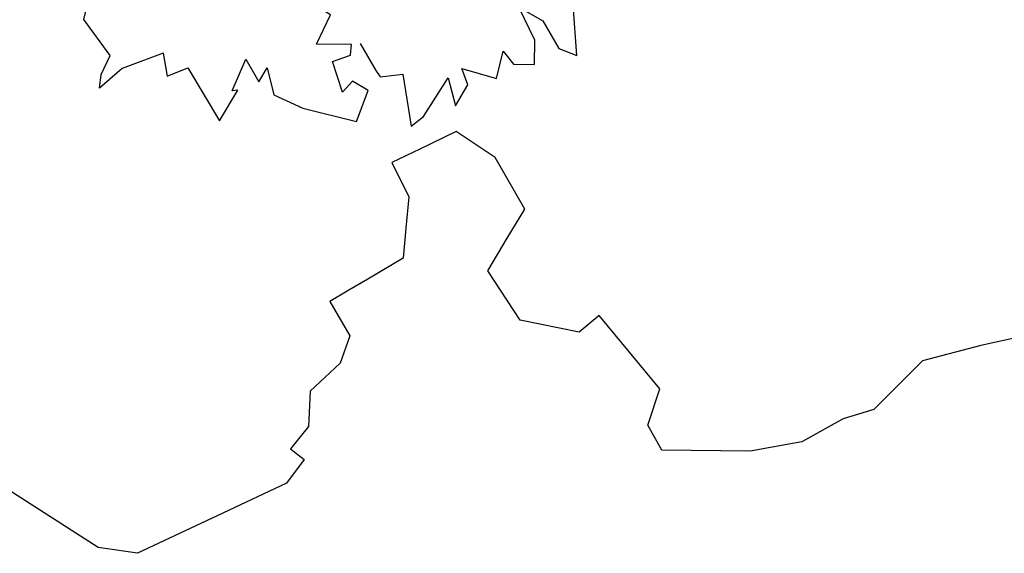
# Model space of a CAD drawing. Header units: feet. Extents: x 1377751 to 1381179, y 448542 to 452320.
# Tile 65 of 205: x 1377886.72 to 1377893.57, y 449412.82 to 449416.53. Entities that reach past the tile are written whole.
import ezdxf

# ---------------------------------------------------------------- set-up
doc = ezdxf.new("R2010")
doc.units = ezdxf.units.FT
doc.header["$MEASUREMENT"] = 0
doc.layers.add('MA- HONEY LOCUST TREE', color=3, linetype='Continuous')
doc.layers.add('VG_P_Cells', color=3, linetype='Continuous')

# ---------------------------------------------------------------- blocks, each defined once
blk = doc.blocks.new('HONEY LOCUST')
at = {"layer": 'MA- HONEY LOCUST TREE'}
for p, q in [((11.0169, -3.2946, 17.4963), (10.872, -3.5224, 17.4963)), ((10.872, -3.5224, 17.4963), (10.6604, -3.8837, 17.4963)), ((10.6604, -3.8837, 17.4963), (10.6604, -4.3644, 17.4963)), ((10.6604, -4.3644, 17.4963), (10.5554, -4.5604, 17.4963)), ((10.5554, -4.5604, 17.4963), (10.4667, -4.8756, 17.4963)), ((10.4667, -4.8756, 17.4963), (10.257, -5.1769, 17.4963)), ((7.5582, -4.985, 17.4963), (7.238, -5.049, 17.4963)), ((7.9581, -5.0931, 17.4963), (7.5582, -4.985, 17.4963)), ((7.238, -5.049, 17.4963), (7.1466, -5.314, 17.4963)), ((8.0157, -5.3231, 17.4963), (7.9581, -5.0931, 17.4963)), ((10.257, -5.1769, 17.4963), (9.8179, -5.6064, 17.4963)), ((8.8482, -5.25, 17.4963), (8.8305, -5.4317, 17.4963)), ((9.5068, -5.314, 17.4963), (8.8482, -5.25, 17.4963)), ((7.1466, -5.314, 17.4963), (7.0764, -5.5171, 17.4963)), ((8.0797, -5.579, 17.4963), (8.0157, -5.3231, 17.4963)), ((9.6258, -5.5516, 17.4963), (9.5068, -5.314, 17.4963)), ((8.8305, -5.4317, 17.4963), (8.4822, -5.6613, 17.4963)), ((7.0764, -5.5171, 17.4963), (7.3273, -5.6037, 17.4963)), ((7.3273, -5.6037, 17.4963), (7.4668, -5.7709, 17.4963)), ((8.4822, -5.6613, 17.4963), (8.0797, -5.579, 17.4963)), ((9.8179, -5.6064, 17.4963), (9.6258, -5.5516, 17.4963)), ((7.4668, -5.7709, 17.4963), (7.6025, -5.9336, 17.4963)), ((7.6025, -5.9336, 17.4963), (7.5308, -6.2095, 17.4963)), ((7.5308, -6.2095, 17.4963), (7.4921, -6.3583, 17.4963)), ((7.4921, -6.3583, 17.4963), (7.4535, -6.5069, 17.4963)), ((7.4535, -6.5069, 17.4963), (7.7209, -6.5764, 17.4963)), ((7.7209, -6.5764, 17.4963), (7.8084, -6.7594, 17.4963)), ((7.8084, -6.7594, 17.4963), (7.7992, -7.0437, 17.4963)), ((7.7992, -7.0437, 17.4963), (7.9645, -7.2272, 17.4963)), ((7.9645, -7.2272, 17.4963), (7.9866, -7.424, 17.4963)), ((7.9866, -7.424, 17.4963), (8.1064, -7.4106, 17.4963)), ((8.1064, -7.4106, 17.4963), (8.1361, -7.6136, 17.4963)), ((8.1361, -7.6136, 17.4963), (7.9693, -8.0731, 17.4963)), ((7.9693, -8.0731, 17.4963), (7.7479, -8.691, 17.4963)), ((7.7479, -8.691, 17.4963), (7.5262, -8.857, 17.4963)), ((7.5262, -8.857, 17.4963), (6.7598, -9.023, 17.4963))]:
    blk.add_line(p, q, dxfattribs=at)
blk = doc.blocks.new('TREE-13')
for points in [[(-59.95, 5.95), (-64.28, 10.13), (-68.09, 11.79), (-66.3, 12.42), (-63.38, 12.42), (-60.47, 17.83), (-56.43, 18.66), (-54.63, 16.79), (-55.08, 15.54), (-51.27, 13.87), (-47.9, 13.46), (-48.35, 9.29), (-47.45, 5.96), (-45.88, 2.84)], [(-59.95, 5.95), (-62.6, 4.11), (-60.33, 2.01), (-65.06, -5.07), (-60.14, -5.54), (-60.53, -4.87), (-55.78, -4.7), (-57.86, -7.64), (-55.63, -7.85), (-58.57, -10.29), (-58.54, -14.68), (-57, -22.15), (-52.45, -21.75), (-52.21, -19.26), (-54.18, -18.65), (-50.96, -15.61), (-49.11, -17.46), (-47.71, -16.97), (-49.77, -12.59), (-45.27, -12.6), (-44.99, -9.7), (-41.72, -10.85), (-39.33, -7.1), (-35.51, -7.31)], [(-47.09, -18.01), (-49.5, -21.53), (-50.06, -22.47), (-48.35, -25.12), (-54.35, -29.25), (-52.44, -30.2), (-46.15, -30.99), (-49.19, -33.52), (-45.84, -33.82), (-44.15, -32.13), (-43.38, -37.04), (-39.56, -36.21), (-40.59, -38.28), (-39.37, -40.93), (-36.31, -39.53), (-33.19, -35.57), (-33.43, -39.35), (-35.94, -43.02), (-35.72, -45.67), (-29.65, -42.2)]]:
    blk.add_lwpolyline(points)

msp = doc.modelspace()

# ---------------------------------------------------------------- block references
at = {"layer": 'VG_P_Cells', "rotation": 315.0000000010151}
msp.add_blockref('HONEY LOCUST', (1377888.2099, 449424.4392, 43.7407), dxfattribs=at)
at = {"layer": 'VG_P_Cells', "xscale": 0.05045072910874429, "yscale": 0.05045072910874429, "zscale": 0.05045072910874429, "rotation": 64.55621126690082}
msp.add_blockref('TREE-13', (1377889.2923, 449418.8972, 43.7407), dxfattribs=at)

doc.saveas('drawing.dxf')
